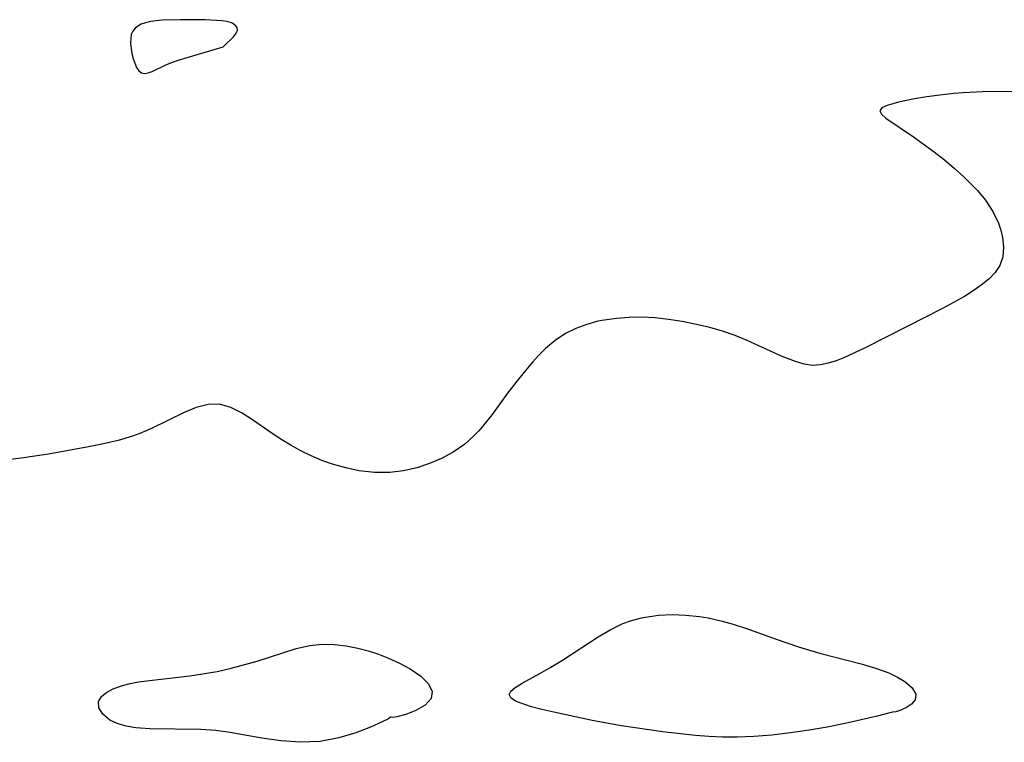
# Model space of a CAD drawing. Header units: metres. Extents: x 1073367 to 1082519, y 1569854 to 1574957.
# Tile 217 of 256: x 1074004 to 1074122, y 1574078 to 1574164. Entities that reach past the tile are written whole.
import ezdxf

# ---------------------------------------------------------------- set-up
doc = ezdxf.new("R2010")
doc.units = ezdxf.units.M
doc.layers.add('CGG_CurvaNivelLidar_v1', color=253, linetype='Continuous', lineweight=30)

msp = doc.modelspace()

# ---------------------------------------------------------------- linework, layer by layer
at = {"layer": 'CGG_CurvaNivelLidar_v1'}
for p, q in [((1074018.3665, 1574163.535, 63.5), (1074017.9704, 1574163.2482, 63.5)), ((1074018.6952, 1574163.6974, 63.5), (1074018.3665, 1574163.535, 63.5)), ((1074019.1987, 1574163.8728, 63.5), (1074018.6952, 1574163.6974, 63.5)), ((1074019.8234, 1574164.0147, 63.5), (1074019.1987, 1574163.8728, 63.5)), ((1074021.1894, 1574164.1746, 63.5), (1074019.8234, 1574164.0147, 63.5)), ((1074023.381, 1574164.2487, 63.5), (1074021.1894, 1574164.1746, 63.5)), ((1074026.3469, 1574164.2197, 63.5), (1074023.381, 1574164.2487, 63.5)), ((1074028.3616, 1574164.1149, 63.5), (1074026.3469, 1574164.2197, 63.5)), ((1074028.9551, 1574164.0286, 63.5), (1074028.3616, 1574164.1149, 63.5)), ((1074029.4919, 1574163.8618, 63.5), (1074028.9551, 1574164.0286, 63.5)), ((1074029.9071, 1574163.6229, 63.5), (1074029.4919, 1574163.8618, 63.5)), ((1074030.1549, 1574163.3233, 63.5), (1074029.9071, 1574163.6229, 63.5)), ((1074017.5154, 1574162.4767, 63.5), (1074017.443, 1574162.0067, 63.5)), ((1074017.6796, 1574162.8913, 63.5), (1074017.5154, 1574162.4767, 63.5)), ((1074017.9704, 1574163.2482, 63.5), (1074017.6796, 1574162.8913, 63.5)), ((1074028.5, 1574161, 63.5), (1074029.7528, 1574162.2539, 63.5)), ((1074029.7528, 1574162.2539, 63.5), (1074030.0394, 1574162.6211, 63.5)), ((1074030.0394, 1574162.6211, 63.5), (1074030.1955, 1574162.9748, 63.5)), ((1074030.1955, 1574162.9748, 63.5), (1074030.1549, 1574163.3233, 63.5)), ((1074017.443, 1574162.0067, 63.5), (1074017.4375, 1574161.4281, 63.5)), ((1074017.4375, 1574161.4281, 63.5), (1074017.4924, 1574160.8207, 63.5)), ((1074017.4924, 1574160.8207, 63.5), (1074017.5949, 1574160.206, 63.5)), ((1074017.5949, 1574160.206, 63.5), (1074017.7373, 1574159.6054, 63.5)), ((1074023.1146, 1574159.4116, 63.5), (1074028.5, 1574161, 63.5)), ((1074017.7373, 1574159.6054, 63.5), (1074017.9168, 1574159.0426, 63.5)), ((1074017.9168, 1574159.0426, 63.5), (1074018.1356, 1574158.5455, 63.5)), ((1074019.9975, 1574158.0566, 63.5), (1074021.6335, 1574158.8454, 63.5)), ((1074021.6335, 1574158.8454, 63.5), (1074022.3518, 1574159.1462, 63.5)), ((1074022.3518, 1574159.1462, 63.5), (1074023.1146, 1574159.4116, 63.5)), ((1074018.1356, 1574158.5455, 63.5), (1074018.4004, 1574158.1486, 63.5)), ((1074018.4004, 1574158.1486, 63.5), (1074018.7235, 1574157.8964, 63.5)), ((1074018.7235, 1574157.8964, 63.5), (1074019.0976, 1574157.8251, 63.5)), ((1074019.0976, 1574157.8251, 63.5), (1074019.5261, 1574157.8914, 63.5)), ((1074019.5261, 1574157.8914, 63.5), (1074019.9975, 1574158.0566, 63.5)), ((1074114.1817, 1574155.2458, 63.5), (1074112.6064, 1574155.0343, 63.5)), ((1074115.8278, 1574155.4177, 63.5), (1074114.1817, 1574155.2458, 63.5)), ((1074116.956, 1574155.5045, 63.5), (1074115.8278, 1574155.4177, 63.5)), ((1074119.2805, 1574155.6083, 63.5), (1074116.956, 1574155.5045, 63.5)), ((1074123.651, 1574155.6701, 63.5), (1074119.2805, 1574155.6083, 63.5)), ((1074107.8633, 1574154.0125, 63.5), (1074107.2459, 1574153.6996, 63.5)), ((1074109.2142, 1574154.4057, 63.5), (1074107.8633, 1574154.0125, 63.5)), ((1074111.1299, 1574154.7942, 63.5), (1074109.2142, 1574154.4057, 63.5)), ((1074112.6064, 1574155.0343, 63.5), (1074111.1299, 1574154.7942, 63.5)), ((1074107.2459, 1574153.6996, 63.5), (1074107.0006, 1574153.346, 63.5)), ((1074107.0006, 1574153.346, 63.5), (1074107.1876, 1574152.9445, 63.5)), ((1074107.1876, 1574152.9445, 63.5), (1074107.7262, 1574152.4767, 63.5)), ((1074107.7262, 1574152.4767, 63.5), (1074111.0273, 1574150.2375, 63.5)), ((1074111.0273, 1574150.2375, 63.5), (1074113.4907, 1574148.4719, 63.5)), ((1074113.4907, 1574148.4719, 63.5), (1074114.7069, 1574147.5109, 63.5)), ((1074114.7069, 1574147.5109, 63.5), (1074115.8998, 1574146.5, 63.5)), ((1074115.8998, 1574146.5, 63.5), (1074117.0523, 1574145.4537, 63.5)), ((1074117.0523, 1574145.4537, 63.5), (1074118.6809, 1574143.8206, 63.5)), ((1074118.6809, 1574143.8206, 63.5), (1074119.6281, 1574142.6831, 63.5)), ((1074119.6281, 1574142.6831, 63.5), (1074120.4962, 1574141.3417, 63.5)), ((1074120.4962, 1574141.3417, 63.5), (1074121.1629, 1574139.9505, 63.5)), ((1074121.1629, 1574139.9505, 63.5), (1074121.4662, 1574139.0926, 63.5)), ((1074121.4662, 1574139.0926, 63.5), (1074121.6771, 1574138.2374, 63.5)), ((1074121.6771, 1574138.2374, 63.5), (1074121.7929, 1574137.0578, 63.5)), ((1074121.7929, 1574137.0578, 63.5), (1074121.6837, 1574135.9271, 63.5)), ((1074121.6837, 1574135.9271, 63.5), (1074121.3261, 1574134.8797, 63.5)), ((1074120.767, 1574134.0193, 63.5), (1074120.0206, 1574133.2349, 63.5)), ((1074121.3261, 1574134.8797, 63.5), (1074120.767, 1574134.0193, 63.5)), ((1074120.0206, 1574133.2349, 63.5), (1074119.1285, 1574132.5043, 63.5)), ((1074118.2815, 1574131.9109, 63.5), (1074117.1121, 1574131.1781, 63.5)), ((1074119.1285, 1574132.5043, 63.5), (1074118.2815, 1574131.9109, 63.5)), ((1074117.1121, 1574131.1781, 63.5), (1074114.4755, 1574129.7141, 63.5)), ((1074114.4755, 1574129.7141, 63.5), (1074110.3545, 1574127.6055, 63.5)), ((1074073.3046, 1574128.2009, 63.5), (1074071.9502, 1574127.8396, 63.5)), ((1074074.0812, 1574128.3534, 63.5), (1074073.3046, 1574128.2009, 63.5)), ((1074075.5351, 1574128.5564, 63.5), (1074074.0812, 1574128.3534, 63.5)), ((1074077.0166, 1574128.6665, 63.5), (1074075.5351, 1574128.5564, 63.5)), ((1074078.5166, 1574128.6845, 63.5), (1074077.0166, 1574128.6665, 63.5)), ((1074080.1249, 1574128.6025, 63.5), (1074078.5166, 1574128.6845, 63.5)), ((1074081.7374, 1574128.4308, 63.5), (1074080.1249, 1574128.6025, 63.5)), ((1074083.347, 1574128.1837, 63.5), (1074081.7374, 1574128.4308, 63.5)), ((1074085.0867, 1574127.8386, 63.5), (1074083.347, 1574128.1837, 63.5)), ((1074070.6493, 1574127.3568, 63.5), (1074069.4164, 1574126.7405, 63.5)), ((1074071.9502, 1574127.8396, 63.5), (1074070.6493, 1574127.3568, 63.5)), ((1074086.6562, 1574127.456, 63.5), (1074085.0867, 1574127.8386, 63.5)), ((1074088.1975, 1574127.0067, 63.5), (1074086.6562, 1574127.456, 63.5)), ((1074089.6896, 1574126.4922, 63.5), (1074088.1975, 1574127.0067, 63.5)), ((1074110.3545, 1574127.6055, 63.5), (1074105.2319, 1574125.044, 63.5)), ((1074068.174, 1574125.9132, 63.5), (1074067.0249, 1574124.9403, 63.5)), ((1074069.4164, 1574126.7405, 63.5), (1074068.174, 1574125.9132, 63.5)), ((1074091.1359, 1574125.9183, 63.5), (1074089.6896, 1574126.4922, 63.5)), ((1074095.3364, 1574124.0077, 63.5), (1074091.1359, 1574125.9183, 63.5)), ((1074067.0249, 1574124.9403, 63.5), (1074066.2347, 1574124.1482, 63.5)), ((1074105.2319, 1574125.044, 63.5), (1074102.7586, 1574123.8872, 63.5)), ((1074066.2347, 1574124.1482, 63.5), (1074065.4738, 1574123.3097, 63.5)), ((1074096.8971, 1574123.3864, 63.5), (1074095.3364, 1574124.0077, 63.5)), ((1074097.9351, 1574123.0722, 63.5), (1074096.8971, 1574123.3864, 63.5)), ((1074101.7835, 1574123.4982, 63.5), (1074100.836, 1574123.1892, 63.5)), ((1074102.7586, 1574123.8872, 63.5), (1074101.7835, 1574123.4982, 63.5)), ((1074065.4738, 1574123.3097, 63.5), (1074064.4594, 1574122.1206, 63.5)), ((1074098.9558, 1574122.9252, 63.5), (1074097.9351, 1574123.0722, 63.5)), ((1074099.8846, 1574122.9812, 63.5), (1074098.9558, 1574122.9252, 63.5)), ((1074100.836, 1574123.1892, 63.5), (1074099.8846, 1574122.9812, 63.5)), ((1074064.4594, 1574122.1206, 63.5), (1074063.4681, 1574120.8901, 63.5)), ((1074063.4681, 1574120.8901, 63.5), (1074062.5057, 1574119.6276, 63.5)), ((1074062.5057, 1574119.6276, 63.5), (1074060.6378, 1574117.0674, 63.5)), ((1074025.2786, 1574117.8997, 63.5), (1074023.8242, 1574117.317, 63.5)), ((1074026.6961, 1574118.2586, 63.5), (1074025.2786, 1574117.8997, 63.5)), ((1074028.0709, 1574118.2932, 63.5), (1074026.6961, 1574118.2586, 63.5)), ((1074029.4242, 1574117.9196, 63.5), (1074028.0709, 1574118.2932, 63.5)), ((1074030.7622, 1574117.2281, 63.5), (1074029.4242, 1574117.9196, 63.5)), ((1074023.8242, 1574117.317, 63.5), (1074019.9167, 1574115.3968, 63.5)), ((1074032.1219, 1574116.3406, 63.5), (1074030.7622, 1574117.2281, 63.5)), ((1074034.3428, 1574114.8046, 63.5), (1074032.1219, 1574116.3406, 63.5)), ((1074060.6378, 1574117.0674, 63.5), (1074059.6738, 1574115.8351, 63.5)), ((1074019.9167, 1574115.3968, 63.5), (1074018.5256, 1574114.7932, 63.5)), ((1074059.0492, 1574115.1129, 63.5), (1074058.3935, 1574114.4292, 63.5)), ((1074059.6738, 1574115.8351, 63.5), (1074059.0492, 1574115.1129, 63.5)), ((1074015.9586, 1574113.9615, 63.5), (1074014.2, 1574113.5436, 63.5)), ((1074017.6647, 1574114.4756, 63.5), (1074015.9586, 1574113.9615, 63.5)), ((1074018.5256, 1574114.7932, 63.5), (1074017.6647, 1574114.4756, 63.5)), ((1074035.516, 1574114.0355, 63.5), (1074034.3428, 1574114.8046, 63.5)), ((1074036.5829, 1574113.3906, 63.5), (1074035.516, 1574114.0355, 63.5)), ((1074058.3935, 1574114.4292, 63.5), (1074057.3861, 1574113.533, 63.5)), ((1074012.4084, 1574113.1882, 63.5), (1074007.5992, 1574112.3415, 63.5)), ((1074014.2, 1574113.5436, 63.5), (1074012.4084, 1574113.1882, 63.5)), ((1074037.6809, 1574112.7804, 63.5), (1074036.5829, 1574113.3906, 63.5)), ((1074039.0319, 1574112.1078, 63.5), (1074037.6809, 1574112.7804, 63.5)), ((1074057.3861, 1574113.533, 63.5), (1074056.0065, 1574112.5699, 63.5)), ((1074004.3456, 1574111.8281, 63.5), (1074002.7691, 1574111.6498, 63.5)), ((1074007.5992, 1574112.3415, 63.5), (1074004.3456, 1574111.8281, 63.5)), ((1074040.2873, 1574111.5796, 63.5), (1074039.0319, 1574112.1078, 63.5)), ((1074054.615, 1574111.8156, 63.5), (1074053.1527, 1574111.1946, 63.5)), ((1074056.0065, 1574112.5699, 63.5), (1074054.615, 1574111.8156, 63.5)), ((1074041.5736, 1574111.1256, 63.5), (1074040.2873, 1574111.5796, 63.5)), ((1074043.1441, 1574110.6773, 63.5), (1074041.5736, 1574111.1256, 63.5)), ((1074044.7364, 1574110.3481, 63.5), (1074043.1441, 1574110.6773, 63.5)), ((1074051.6372, 1574110.7045, 63.5), (1074050.0407, 1574110.3447, 63.5)), ((1074053.1527, 1574111.1946, 63.5), (1074051.6372, 1574110.7045, 63.5)), ((1074046.5771, 1574110.1445, 63.5), (1074044.7364, 1574110.3481, 63.5)), ((1074048.4152, 1574110.1485, 63.5), (1074046.5771, 1574110.1445, 63.5)), ((1074050.0407, 1574110.3447, 63.5), (1074048.4152, 1574110.1485, 63.5)), ((1074077.1833, 1574092.403, 63.5), (1074078.5039, 1574092.7665, 63.5)), ((1074078.5039, 1574092.7665, 63.5), (1074078.964, 1574092.8615, 63.5)), ((1074078.964, 1574092.8615, 63.5), (1074080.5495, 1574093.0795, 63.5)), ((1074080.5495, 1574093.0795, 63.5), (1074082.1631, 1574093.1534, 63.5)), ((1074082.1631, 1574093.1534, 63.5), (1074083.7921, 1574093.0989, 63.5)), ((1074083.7921, 1574093.0989, 63.5), (1074085.4252, 1574092.923, 63.5)), ((1074085.4252, 1574092.923, 63.5), (1074086.4607, 1574092.7493, 63.5)), ((1074086.4607, 1574092.7493, 63.5), (1074088.1306, 1574092.3783, 63.5)), ((1074074.7764, 1574091.3464, 63.5), (1074076.2868, 1574092.0711, 63.5)), ((1074076.2868, 1574092.0711, 63.5), (1074077.1833, 1574092.403, 63.5)), ((1074088.1306, 1574092.3783, 63.5), (1074089.4649, 1574092.0043, 63.5)), ((1074089.4649, 1574092.0043, 63.5), (1074091.1779, 1574091.4432, 63.5)), ((1074069.0583, 1574087.7206, 63.5), (1074073.318, 1574090.4924, 63.5)), ((1074073.318, 1574090.4924, 63.5), (1074074.7764, 1574091.3464, 63.5)), ((1074091.1779, 1574091.4432, 63.5), (1074094.5986, 1574090.2129, 63.5)), ((1074037.2305, 1574089.1108, 63.5), (1074038.8553, 1574089.4734, 63.5)), ((1074038.8553, 1574089.4734, 63.5), (1074040.3194, 1574089.6006, 63.5)), ((1074040.3194, 1574089.6006, 63.5), (1074041.802, 1574089.561, 63.5)), ((1074041.802, 1574089.561, 63.5), (1074043.1974, 1574089.3993, 63.5)), ((1074043.1974, 1574089.3993, 63.5), (1074044.5887, 1574089.1315, 63.5)), ((1074094.5986, 1574090.2129, 63.5), (1074097.277, 1574089.3062, 63.5)), ((1074097.277, 1574089.3062, 63.5), (1074099.9497, 1574088.5179, 63.5)), ((1074032.544, 1574087.5896, 63.5), (1074037.2305, 1574089.1108, 63.5)), ((1074044.5887, 1574089.1315, 63.5), (1074045.8305, 1574088.8067, 63.5)), ((1074045.8305, 1574088.8067, 63.5), (1074047.0514, 1574088.413, 63.5)), ((1074047.0514, 1574088.413, 63.5), (1074048.2421, 1574087.9593, 63.5)), ((1074099.9497, 1574088.5179, 63.5), (1074104.7752, 1574087.2771, 63.5)), ((1074029.4577, 1574086.7369, 63.5), (1074032.544, 1574087.5896, 63.5)), ((1074048.2421, 1574087.9593, 63.5), (1074049.5858, 1574087.36, 63.5)), ((1074049.5858, 1574087.36, 63.5), (1074050.8398, 1574086.6674, 63.5)), ((1074066.35, 1574086.1003, 63.5), (1074067.6801, 1574086.866, 63.5)), ((1074067.6801, 1574086.866, 63.5), (1074069.0583, 1574087.7206, 63.5)), ((1074104.7752, 1574087.2771, 63.5), (1074106.4869, 1574086.7682, 63.5)), ((1074020.0595, 1574085.3321, 63.5), (1074024.4944, 1574085.8472, 63.5)), ((1074024.4944, 1574085.8472, 63.5), (1074026.0136, 1574086.0564, 63.5)), ((1074026.0136, 1574086.0564, 63.5), (1074027.7978, 1574086.3652, 63.5)), ((1074027.7978, 1574086.3652, 63.5), (1074029.4577, 1574086.7369, 63.5)), ((1074050.8398, 1574086.6674, 63.5), (1074052.1112, 1574085.7816, 63.5)), ((1074052.1112, 1574085.7816, 63.5), (1074053.0384, 1574084.8668, 63.5)), ((1074064.2296, 1574084.9478, 63.5), (1074066.35, 1574086.1003, 63.5)), ((1074106.4869, 1574086.7682, 63.5), (1074108.0901, 1574086.1713, 63.5)), ((1074108.0901, 1574086.1713, 63.5), (1074109.1217, 1574085.6854, 63.5)), ((1074015.4223, 1574084.3187, 63.5), (1074016.4465, 1574084.6831, 63.5)), ((1074016.4465, 1574084.6831, 63.5), (1074017.3761, 1574084.9118, 63.5)), ((1074017.3761, 1574084.9118, 63.5), (1074018.3784, 1574085.096, 63.5)), ((1074018.3784, 1574085.096, 63.5), (1074020.0595, 1574085.3321, 63.5)), ((1074053.0384, 1574084.8668, 63.5), (1074053.4901, 1574083.9632, 63.5)), ((1074063.4197, 1574084.4566, 63.5), (1074064.2296, 1574084.9478, 63.5)), ((1074109.1217, 1574085.6854, 63.5), (1074109.9947, 1574085.1604, 63.5)), ((1074109.9947, 1574085.1604, 63.5), (1074110.8579, 1574084.4039, 63.5)), ((1074013.6003, 1574082.7829, 63.5), (1074013.9468, 1574083.3575, 63.5)), ((1074013.9468, 1574083.3575, 63.5), (1074014.5737, 1574083.8727, 63.5)), ((1074014.5737, 1574083.8727, 63.5), (1074015.4223, 1574084.3187, 63.5)), ((1074053.4901, 1574083.9632, 63.5), (1074053.358, 1574083.1096, 63.5)), ((1074062.6715, 1574083.5865, 63.5), (1074062.8705, 1574084.0059, 63.5)), ((1074062.8896, 1574083.1956, 63.5), (1074062.6715, 1574083.5865, 63.5)), ((1074062.8705, 1574084.0059, 63.5), (1074063.4197, 1574084.4566, 63.5)), ((1074110.8579, 1574084.4039, 63.5), (1074111.2797, 1574083.6501, 63.5)), ((1074111.2797, 1574083.6501, 63.5), (1074111.2127, 1574082.9574, 63.5)), ((1074013.6269, 1574082.0049, 63.5), (1074013.6003, 1574082.7829, 63.5)), ((1074052.6288, 1574082.3406, 63.5), (1074051.5256, 1574081.6963, 63.5)), ((1074053.358, 1574083.1096, 63.5), (1074052.6288, 1574082.3406, 63.5)), ((1074063.4606, 1574082.8247, 63.5), (1074062.8896, 1574083.1956, 63.5)), ((1074064.3057, 1574082.4716, 63.5), (1074063.4606, 1574082.8247, 63.5)), ((1074065.3616, 1574082.1356, 63.5), (1074064.3057, 1574082.4716, 63.5)), ((1074110.7986, 1574082.4563, 63.5), (1074110.1845, 1574082.0455, 63.5)), ((1074111.2127, 1574082.9574, 63.5), (1074110.7986, 1574082.4563, 63.5)), ((1074014.0976, 1574081.232, 63.5), (1074013.6269, 1574082.0049, 63.5)), ((1074014.9372, 1574080.5527, 63.5), (1074014.0976, 1574081.232, 63.5)), ((1074050.3147, 1574081.2125, 63.5), (1074049.253, 1574080.9233, 63.5)), ((1074051.5256, 1574081.6963, 63.5), (1074050.3147, 1574081.2125, 63.5)), ((1074066.578, 1574081.8169, 63.5), (1074065.3616, 1574082.1356, 63.5)), ((1074068.0293, 1574081.4875, 63.5), (1074066.578, 1574081.8169, 63.5)), ((1074072.7917, 1574080.4675, 63.5), (1074068.0293, 1574081.4875, 63.5)), ((1074106.5315, 1574080.9871, 63.5), (1074102.8561, 1574080.144, 63.5)), ((1074108.5, 1574081.4816, 63.5), (1074106.5315, 1574080.9871, 63.5)), ((1074108.9162, 1574081.5424, 63.5), (1074108.5, 1574081.4816, 63.5)), ((1074109.5123, 1574081.7365, 63.5), (1074108.9162, 1574081.5424, 63.5)), ((1074110.1845, 1574082.0455, 63.5), (1074109.5123, 1574081.7365, 63.5)), ((1074015.8341, 1574080.1316, 63.5), (1074014.9372, 1574080.5527, 63.5)), ((1074016.8895, 1574079.823, 63.5), (1074015.8341, 1574080.1316, 63.5)), ((1074018.065, 1574079.6231, 63.5), (1074016.8895, 1574079.823, 63.5)), ((1074047.4951, 1574080.3165, 63.5), (1074046.1025, 1574079.6911, 63.5)), ((1074048.2458, 1574080.7035, 63.5), (1074047.4951, 1574080.3165, 63.5)), ((1074048.5, 1574080.8816, 63.5), (1074048.2458, 1574080.7035, 63.5)), ((1074048.7633, 1574080.853, 63.5), (1074048.5, 1574080.8816, 63.5)), ((1074049.253, 1574080.9233, 63.5), (1074048.7633, 1574080.853, 63.5)), ((1074076.0952, 1574079.8563, 63.5), (1074072.7917, 1574080.4675, 63.5)), ((1074081.0103, 1574079.1382, 63.5), (1074076.0952, 1574079.8563, 63.5)), ((1074102.8561, 1574080.144, 63.5), (1074100.6861, 1574079.7036, 63.5)), ((1074019.7403, 1574079.5098, 63.5), (1074018.065, 1574079.6231, 63.5)), ((1074025.8259, 1574079.4312, 63.5), (1074019.7403, 1574079.5098, 63.5)), ((1074027.6286, 1574079.3087, 63.5), (1074025.8259, 1574079.4312, 63.5)), ((1074029.3214, 1574079.0793, 63.5), (1074027.6286, 1574079.3087, 63.5)), ((1074033.1155, 1574078.3777, 63.5), (1074029.3214, 1574079.0793, 63.5)), ((1074044.3614, 1574079.0216, 63.5), (1074042.3254, 1574078.4094, 63.5)), ((1074046.1025, 1574079.6911, 63.5), (1074044.3614, 1574079.0216, 63.5)), ((1074084.9483, 1574078.7018, 63.5), (1074081.0103, 1574079.1382, 63.5)), ((1074086.5609, 1574078.5786, 63.5), (1074084.9483, 1574078.7018, 63.5)), ((1074094.0926, 1574078.7526, 63.5), (1074091.9322, 1574078.5759, 63.5)), ((1074096.3081, 1574079.0068, 63.5), (1074094.0926, 1574078.7526, 63.5)), ((1074098.5294, 1574079.3283, 63.5), (1074096.3081, 1574079.0068, 63.5)), ((1074100.6861, 1574079.7036, 63.5), (1074098.5294, 1574079.3283, 63.5)), ((1074035.3919, 1574078.0513, 63.5), (1074033.1155, 1574078.3777, 63.5)), ((1074037.7478, 1574077.8888, 63.5), (1074035.3919, 1574078.0513, 63.5)), ((1074040.0904, 1574077.9943, 63.5), (1074037.7478, 1574077.8888, 63.5)), ((1074042.3254, 1574078.4094, 63.5), (1074040.0904, 1574077.9943, 63.5)), ((1074088.1726, 1574078.5008, 63.5), (1074086.5609, 1574078.5786, 63.5)), ((1074089.946, 1574078.4902, 63.5), (1074088.1726, 1574078.5008, 63.5)), ((1074091.9322, 1574078.5759, 63.5), (1074089.946, 1574078.4902, 63.5))]:
    msp.add_line(p, q, dxfattribs=at)

doc.saveas('drawing.dxf')
